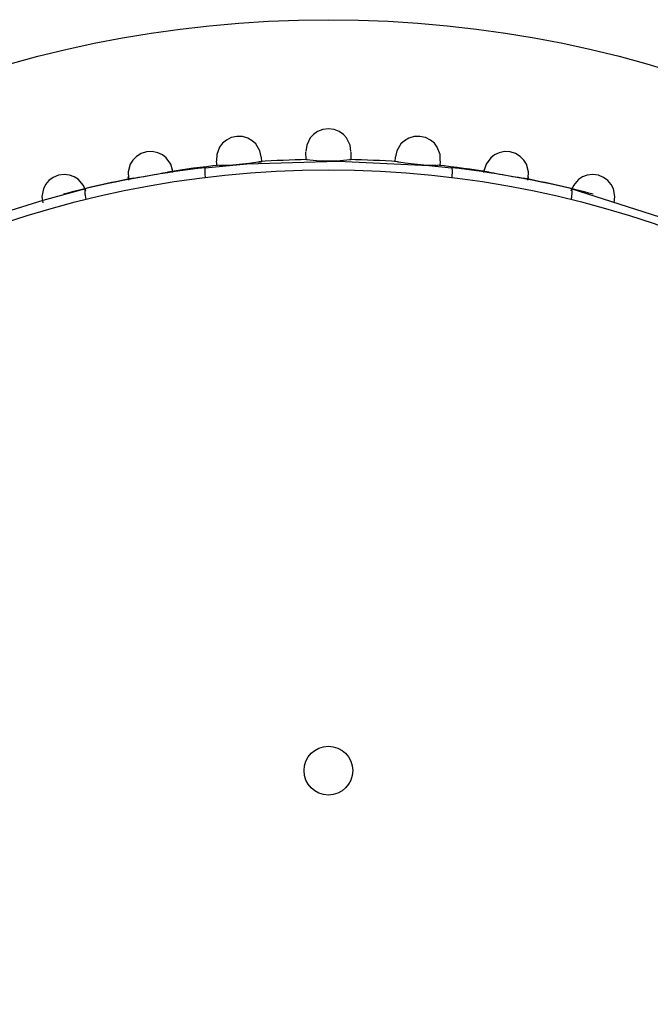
# Model space of a CAD drawing. Header units: millimetres. Extents: x -0.13 to 0.24, y 0 to 1.59.
# Tile 17 of 68: x 0.0627 to 0.0796, y 0.4747 to 0.5009. Entities that reach past the tile are written whole.
import ezdxf

# ---------------------------------------------------------------- set-up
doc = ezdxf.new("R2010")
doc.units = ezdxf.units.MM
doc.layers.add('BLOCKS', color=3, linetype='Continuous')

msp = doc.modelspace()

# ---------------------------------------------------------------- linework, layer by layer
at = {"layer": 'BLOCKS'}
for points, knots in [([(0.101966, 0.469931), (0.101966, 0.48705), (0.088091, 0.500928), (0.070972, 0.500928), (0.070972, 0.500928), (0.053853, 0.500928), (0.039976, 0.48705), (0.039976, 0.469931), (0.039976, 0.469931), (0.039976, 0.452815), (0.053853, 0.438935), (0.070972, 0.438935), (0.070972, 0.438935), (0.088091, 0.438935), (0.101966, 0.452815), (0.101966, 0.469931)], [0, 0, 0, 0, 0.25, 0.25, 0.25, 0.25, 0.5, 0.5, 0.5, 0.5, 0.75, 0.75, 0.75, 0.75, 1, 1, 1, 1]), ([(0.071572, 0.497421), (0.071572, 0.497421), (0.071551, 0.497587), (0.071551, 0.497587), (0.071551, 0.497587), (0.071551, 0.497587), (0.071458, 0.497781), (0.071458, 0.497781), (0.071458, 0.497781), (0.071458, 0.497781), (0.071373, 0.497874), (0.071373, 0.497874), (0.071373, 0.497874), (0.071373, 0.497874), (0.07126, 0.497953), (0.07126, 0.497953), (0.07126, 0.497953), (0.07126, 0.497953), (0.071123, 0.498007), (0.071123, 0.498007), (0.071123, 0.498007), (0.071123, 0.498007), (0.070972, 0.498025), (0.070972, 0.498025), (0.070972, 0.498025), (0.070972, 0.498025), (0.070821, 0.498007), (0.070821, 0.498007), (0.070821, 0.498007), (0.070821, 0.498007), (0.070684, 0.497953), (0.070684, 0.497953), (0.070684, 0.497953), (0.070684, 0.497953), (0.070572, 0.497874), (0.070572, 0.497874), (0.070572, 0.497874), (0.070572, 0.497874), (0.070485, 0.497779), (0.070485, 0.497779), (0.070485, 0.497779), (0.070485, 0.497779), (0.070394, 0.497587), (0.070394, 0.497587), (0.070394, 0.497587), (0.070394, 0.497587), (0.070372, 0.497421), (0.070372, 0.497421)], [0, 0, 0, 0, 0.083333, 0.083333, 0.083333, 0.083333, 0.166667, 0.166667, 0.166667, 0.166667, 0.25, 0.25, 0.25, 0.25, 0.333333, 0.333333, 0.333333, 0.333333, 0.416667, 0.416667, 0.416667, 0.416667, 0.5, 0.5, 0.5, 0.5, 0.583333, 0.583333, 0.583333, 0.583333, 0.666667, 0.666667, 0.666667, 0.666667, 0.75, 0.75, 0.75, 0.75, 0.833333, 0.833333, 0.833333, 0.833333, 0.916667, 0.916667, 0.916667, 0.916667, 1, 1, 1, 1]), ([(0.069179, 0.497274), (0.069179, 0.497274), (0.069146, 0.497438), (0.069146, 0.497438), (0.069146, 0.497438), (0.069146, 0.497438), (0.069036, 0.49762), (0.069036, 0.49762), (0.069036, 0.49762), (0.069036, 0.49762), (0.068943, 0.497705), (0.068943, 0.497705), (0.068943, 0.497705), (0.068943, 0.497705), (0.068823, 0.497773), (0.068823, 0.497773), (0.068823, 0.497773), (0.068823, 0.497773), (0.068684, 0.497814), (0.068684, 0.497814), (0.068684, 0.497814), (0.068684, 0.497814), (0.068531, 0.497821), (0.068531, 0.497821), (0.068531, 0.497821), (0.068531, 0.497821), (0.068384, 0.497789), (0.068384, 0.497789), (0.068384, 0.497789), (0.068384, 0.497789), (0.068252, 0.497723), (0.068252, 0.497723), (0.068252, 0.497723), (0.068252, 0.497723), (0.068148, 0.497636), (0.068148, 0.497636), (0.068148, 0.497636), (0.068148, 0.497636), (0.06807, 0.497535), (0.06807, 0.497535), (0.06807, 0.497535), (0.06807, 0.497535), (0.067995, 0.497336), (0.067995, 0.497336), (0.067995, 0.497336), (0.067995, 0.497336), (0.067989, 0.497166), (0.067989, 0.497166)], [0, 0, 0, 0, 0.083333, 0.083333, 0.083333, 0.083333, 0.166667, 0.166667, 0.166667, 0.166667, 0.25, 0.25, 0.25, 0.25, 0.333333, 0.333333, 0.333333, 0.333333, 0.416667, 0.416667, 0.416667, 0.416667, 0.5, 0.5, 0.5, 0.5, 0.583333, 0.583333, 0.583333, 0.583333, 0.666667, 0.666667, 0.666667, 0.666667, 0.75, 0.75, 0.75, 0.75, 0.833333, 0.833333, 0.833333, 0.833333, 0.916667, 0.916667, 0.916667, 0.916667, 1, 1, 1, 1]), ([(0.073955, 0.497168), (0.073955, 0.497168), (0.073948, 0.497336), (0.073948, 0.497336), (0.073948, 0.497336), (0.073948, 0.497336), (0.073872, 0.497535), (0.073872, 0.497535), (0.073872, 0.497535), (0.073872, 0.497535), (0.073797, 0.497636), (0.073797, 0.497636), (0.073797, 0.497636), (0.073797, 0.497636), (0.073692, 0.497723), (0.073692, 0.497723), (0.073692, 0.497723), (0.073692, 0.497723), (0.073559, 0.497789), (0.073559, 0.497789), (0.073559, 0.497789), (0.073559, 0.497789), (0.07341, 0.497821), (0.07341, 0.497821), (0.07341, 0.497821), (0.07341, 0.497821), (0.073261, 0.497814), (0.073261, 0.497814), (0.073261, 0.497814), (0.073261, 0.497814), (0.073118, 0.497773), (0.073118, 0.497773), (0.073118, 0.497773), (0.073118, 0.497773), (0.073, 0.497705), (0.073, 0.497705), (0.073, 0.497705), (0.073, 0.497705), (0.072907, 0.49762), (0.072907, 0.49762), (0.072907, 0.49762), (0.072907, 0.49762), (0.0728, 0.497435), (0.0728, 0.497435), (0.0728, 0.497435), (0.0728, 0.497435), (0.072762, 0.497274), (0.072762, 0.497274)], [0, 0, 0, 0, 0.083333, 0.083333, 0.083333, 0.083333, 0.166667, 0.166667, 0.166667, 0.166667, 0.25, 0.25, 0.25, 0.25, 0.333333, 0.333333, 0.333333, 0.333333, 0.416667, 0.416667, 0.416667, 0.416667, 0.5, 0.5, 0.5, 0.5, 0.583333, 0.583333, 0.583333, 0.583333, 0.666667, 0.666667, 0.666667, 0.666667, 0.75, 0.75, 0.75, 0.75, 0.833333, 0.833333, 0.833333, 0.833333, 0.916667, 0.916667, 0.916667, 0.916667, 1, 1, 1, 1]), ([(0.066817, 0.496918), (0.066817, 0.496918), (0.06677, 0.497077), (0.06677, 0.497077), (0.06677, 0.497077), (0.06677, 0.497077), (0.066646, 0.497249), (0.066646, 0.497249), (0.066646, 0.497249), (0.066646, 0.497249), (0.066546, 0.497328), (0.066546, 0.497328), (0.066546, 0.497328), (0.066546, 0.497328), (0.066422, 0.497384), (0.066422, 0.497384), (0.066422, 0.497384), (0.066422, 0.497384), (0.066277, 0.497413), (0.066277, 0.497413), (0.066277, 0.497413), (0.066277, 0.497413), (0.066128, 0.497404), (0.066128, 0.497404), (0.066128, 0.497404), (0.066128, 0.497404), (0.065983, 0.497361), (0.065983, 0.497361), (0.065983, 0.497361), (0.065983, 0.497361), (0.065859, 0.497284), (0.065859, 0.497284), (0.065859, 0.497284), (0.065859, 0.497284), (0.065762, 0.497187), (0.065762, 0.497187), (0.065762, 0.497187), (0.065762, 0.497187), (0.065693, 0.497082), (0.065693, 0.497082), (0.065693, 0.497082), (0.065693, 0.497082), (0.065635, 0.496877), (0.065635, 0.496877), (0.065635, 0.496877), (0.065635, 0.496877), (0.065646, 0.496711), (0.065646, 0.496711)], [0, 0, 0, 0, 0.083333, 0.083333, 0.083333, 0.083333, 0.166667, 0.166667, 0.166667, 0.166667, 0.25, 0.25, 0.25, 0.25, 0.333333, 0.333333, 0.333333, 0.333333, 0.416667, 0.416667, 0.416667, 0.416667, 0.5, 0.5, 0.5, 0.5, 0.583333, 0.583333, 0.583333, 0.583333, 0.666667, 0.666667, 0.666667, 0.666667, 0.75, 0.75, 0.75, 0.75, 0.833333, 0.833333, 0.833333, 0.833333, 0.916667, 0.916667, 0.916667, 0.916667, 1, 1, 1, 1]), ([(0.070378, 0.4972), (0.070378, 0.4972), (0.070479, 0.497193), (0.070479, 0.497193), (0.070479, 0.497193), (0.070479, 0.497193), (0.070655, 0.497179), (0.070655, 0.497179), (0.070655, 0.497179), (0.070655, 0.497179), (0.070806, 0.497171), (0.070806, 0.497171), (0.070806, 0.497171), (0.070806, 0.497171), (0.070887, 0.497168), (0.070887, 0.497168), (0.070887, 0.497168), (0.070887, 0.497168), (0.070972, 0.497168), (0.070972, 0.497168), (0.070972, 0.497168), (0.070972, 0.497168), (0.071057, 0.497168), (0.071057, 0.497168), (0.071057, 0.497168), (0.071057, 0.497168), (0.071137, 0.497171), (0.071137, 0.497171), (0.071137, 0.497171), (0.071137, 0.497171), (0.071289, 0.497179), (0.071289, 0.497179), (0.071289, 0.497179), (0.071289, 0.497179), (0.071464, 0.497193), (0.071464, 0.497193), (0.071464, 0.497193), (0.071464, 0.497193), (0.071568, 0.4972), (0.071568, 0.4972)], [0, 0, 0, 0, 0.1, 0.1, 0.1, 0.1, 0.2, 0.2, 0.2, 0.2, 0.3, 0.3, 0.3, 0.3, 0.4, 0.4, 0.4, 0.4, 0.5, 0.5, 0.5, 0.5, 0.6, 0.6, 0.6, 0.6, 0.7, 0.7, 0.7, 0.7, 0.8, 0.8, 0.8, 0.8, 0.9, 0.9, 0.9, 0.9, 1, 1, 1, 1]), ([(0.076298, 0.496711), (0.076298, 0.496711), (0.076306, 0.496877), (0.076306, 0.496877), (0.076306, 0.496877), (0.076306, 0.496877), (0.076248, 0.497082), (0.076248, 0.497082), (0.076248, 0.497082), (0.076248, 0.497082), (0.076182, 0.497187), (0.076182, 0.497187), (0.076182, 0.497187), (0.076182, 0.497187), (0.076085, 0.497284), (0.076085, 0.497284), (0.076085, 0.497284), (0.076085, 0.497284), (0.075961, 0.497361), (0.075961, 0.497361), (0.075961, 0.497361), (0.075961, 0.497361), (0.075816, 0.497404), (0.075816, 0.497404), (0.075816, 0.497404), (0.075816, 0.497404), (0.075665, 0.497413), (0.075665, 0.497413), (0.075665, 0.497413), (0.075665, 0.497413), (0.075522, 0.497384), (0.075522, 0.497384), (0.075522, 0.497384), (0.075522, 0.497384), (0.0754, 0.497326), (0.0754, 0.497326), (0.0754, 0.497326), (0.0754, 0.497326), (0.075298, 0.497249), (0.075298, 0.497249), (0.075298, 0.497249), (0.075298, 0.497249), (0.075174, 0.497077), (0.075174, 0.497077), (0.075174, 0.497077), (0.075174, 0.497077), (0.075124, 0.496918), (0.075124, 0.496918)], [0, 0, 0, 0, 0.083333, 0.083333, 0.083333, 0.083333, 0.166667, 0.166667, 0.166667, 0.166667, 0.25, 0.25, 0.25, 0.25, 0.333333, 0.333333, 0.333333, 0.333333, 0.416667, 0.416667, 0.416667, 0.416667, 0.5, 0.5, 0.5, 0.5, 0.583333, 0.583333, 0.583333, 0.583333, 0.666667, 0.666667, 0.666667, 0.666667, 0.75, 0.75, 0.75, 0.75, 0.833333, 0.833333, 0.833333, 0.833333, 0.916667, 0.916667, 0.916667, 0.916667, 1, 1, 1, 1]), ([(0.097965, 0.469931), (0.097965, 0.484842), (0.08588, 0.496926), (0.070972, 0.496926), (0.070972, 0.496926), (0.056064, 0.496926), (0.043979, 0.484842), (0.043979, 0.469931), (0.043979, 0.469931), (0.043979, 0.455023), (0.056064, 0.442939), (0.070972, 0.442939), (0.070972, 0.442939), (0.08588, 0.442939), (0.097965, 0.455023), (0.097965, 0.469931)], [0, 0, 0, 0, 0.25, 0.25, 0.25, 0.25, 0.5, 0.5, 0.5, 0.5, 0.75, 0.75, 0.75, 0.75, 1, 1, 1, 1]), ([(0.067689, 0.496984), (0.067689, 0.496984), (0.067685, 0.496974), (0.067685, 0.496974), (0.067685, 0.496974), (0.067685, 0.496974), (0.067681, 0.496953), (0.067681, 0.496953), (0.067681, 0.496953), (0.067681, 0.496953), (0.067678, 0.496926), (0.067678, 0.496926), (0.067678, 0.496926), (0.067678, 0.496926), (0.067676, 0.496887), (0.067676, 0.496887), (0.067676, 0.496887), (0.067676, 0.496887), (0.067676, 0.496843), (0.067676, 0.496843), (0.067676, 0.496843), (0.067676, 0.496843), (0.067681, 0.496794), (0.067681, 0.496794), (0.067681, 0.496794), (0.067681, 0.496794), (0.067685, 0.496742), (0.067685, 0.496742), (0.067685, 0.496742), (0.067685, 0.496742), (0.067685, 0.496725), (0.067685, 0.496725)], [0, 0, 0, 0, 0.125, 0.125, 0.125, 0.125, 0.25, 0.25, 0.25, 0.25, 0.375, 0.375, 0.375, 0.375, 0.5, 0.5, 0.5, 0.5, 0.625, 0.625, 0.625, 0.625, 0.75, 0.75, 0.75, 0.75, 0.875, 0.875, 0.875, 0.875, 1, 1, 1, 1]), ([(0.067689, 0.496984), (0.067689, 0.496984), (0.068802, 0.497086), (0.068802, 0.497086), (0.068802, 0.497086), (0.068802, 0.497086), (0.071228, 0.497164), (0.071228, 0.497164), (0.071228, 0.497164), (0.071228, 0.497164), (0.073652, 0.497044), (0.073652, 0.497044), (0.073652, 0.497044), (0.073652, 0.497044), (0.074253, 0.496984), (0.074253, 0.496984)], [0, 0, 0, 0, 0.25, 0.25, 0.25, 0.25, 0.5, 0.5, 0.5, 0.5, 0.75, 0.75, 0.75, 0.75, 1, 1, 1, 1]), ([(0.068061, 0.497046), (0.068061, 0.497046), (0.068099, 0.49705), (0.068099, 0.49705), (0.068099, 0.49705), (0.068099, 0.49705), (0.06827, 0.497057), (0.06827, 0.497057), (0.06827, 0.497057), (0.06827, 0.497057), (0.068426, 0.497063), (0.068426, 0.497063), (0.068426, 0.497063), (0.068426, 0.497063), (0.068511, 0.497069), (0.068511, 0.497069), (0.068511, 0.497069), (0.068511, 0.497069), (0.068598, 0.497077), (0.068598, 0.497077), (0.068598, 0.497077), (0.068598, 0.497077), (0.068687, 0.497086), (0.068687, 0.497086), (0.068687, 0.497086), (0.068687, 0.497086), (0.068769, 0.497096), (0.068769, 0.497096), (0.068769, 0.497096), (0.068769, 0.497096), (0.068923, 0.497113), (0.068923, 0.497113), (0.068923, 0.497113), (0.068923, 0.497113), (0.069094, 0.497139), (0.069094, 0.497139), (0.069094, 0.497139), (0.069094, 0.497139), (0.069187, 0.497139), (0.069187, 0.497139)], [0, 0, 0, 0, 0.1, 0.1, 0.1, 0.1, 0.2, 0.2, 0.2, 0.2, 0.3, 0.3, 0.3, 0.3, 0.4, 0.4, 0.4, 0.4, 0.5, 0.5, 0.5, 0.5, 0.6, 0.6, 0.6, 0.6, 0.7, 0.7, 0.7, 0.7, 0.8, 0.8, 0.8, 0.8, 0.9, 0.9, 0.9, 0.9, 1, 1, 1, 1]), ([(0.072812, 0.497139), (0.072812, 0.497139), (0.072851, 0.497139), (0.072851, 0.497139), (0.072851, 0.497139), (0.072851, 0.497139), (0.073021, 0.497113), (0.073021, 0.497113), (0.073021, 0.497113), (0.073021, 0.497113), (0.073174, 0.497094), (0.073174, 0.497094), (0.073174, 0.497094), (0.073174, 0.497094), (0.073259, 0.497086), (0.073259, 0.497086), (0.073259, 0.497086), (0.073259, 0.497086), (0.073346, 0.497077), (0.073346, 0.497077), (0.073346, 0.497077), (0.073346, 0.497077), (0.073435, 0.497069), (0.073435, 0.497069), (0.073435, 0.497069), (0.073435, 0.497069), (0.073518, 0.497063), (0.073518, 0.497063), (0.073518, 0.497063), (0.073518, 0.497063), (0.073673, 0.497057), (0.073673, 0.497057), (0.073673, 0.497057), (0.073673, 0.497057), (0.073847, 0.49705), (0.073847, 0.49705), (0.073847, 0.49705), (0.073847, 0.49705), (0.073882, 0.497046), (0.073882, 0.497046)], [0, 0, 0, 0, 0.1, 0.1, 0.1, 0.1, 0.2, 0.2, 0.2, 0.2, 0.3, 0.3, 0.3, 0.3, 0.4, 0.4, 0.4, 0.4, 0.5, 0.5, 0.5, 0.5, 0.6, 0.6, 0.6, 0.6, 0.7, 0.7, 0.7, 0.7, 0.8, 0.8, 0.8, 0.8, 0.9, 0.9, 0.9, 0.9, 1, 1, 1, 1]), ([(0.074253, 0.496984), (0.074253, 0.496984), (0.074259, 0.496974), (0.074259, 0.496974), (0.074259, 0.496974), (0.074259, 0.496974), (0.074263, 0.496953), (0.074263, 0.496953), (0.074263, 0.496953), (0.074263, 0.496953), (0.074267, 0.496926), (0.074267, 0.496926), (0.074267, 0.496926), (0.074267, 0.496926), (0.074267, 0.496887), (0.074267, 0.496887), (0.074267, 0.496887), (0.074267, 0.496887), (0.074267, 0.496843), (0.074267, 0.496843), (0.074267, 0.496843), (0.074267, 0.496843), (0.074265, 0.496794), (0.074265, 0.496794), (0.074265, 0.496794), (0.074265, 0.496794), (0.074261, 0.496742), (0.074261, 0.496742), (0.074261, 0.496742), (0.074261, 0.496742), (0.074259, 0.496725), (0.074259, 0.496725)], [0, 0, 0, 0, 0.125, 0.125, 0.125, 0.125, 0.25, 0.25, 0.25, 0.25, 0.375, 0.375, 0.375, 0.375, 0.5, 0.5, 0.5, 0.5, 0.625, 0.625, 0.625, 0.625, 0.75, 0.75, 0.75, 0.75, 0.875, 0.875, 0.875, 0.875, 1, 1, 1, 1]), ([(0.064505, 0.496359), (0.064505, 0.496359), (0.064443, 0.496514), (0.064443, 0.496514), (0.064443, 0.496514), (0.064443, 0.496514), (0.064304, 0.496676), (0.064304, 0.496676), (0.064304, 0.496676), (0.064304, 0.496676), (0.064199, 0.496742), (0.064199, 0.496742), (0.064199, 0.496742), (0.064199, 0.496742), (0.06407, 0.49679), (0.06407, 0.49679), (0.06407, 0.49679), (0.06407, 0.49679), (0.063926, 0.496806), (0.063926, 0.496806), (0.063926, 0.496806), (0.063926, 0.496806), (0.063776, 0.496783), (0.063776, 0.496783), (0.063776, 0.496783), (0.063776, 0.496783), (0.063638, 0.496728), (0.063638, 0.496728), (0.063638, 0.496728), (0.063638, 0.496728), (0.06352, 0.496641), (0.06352, 0.496641), (0.06352, 0.496641), (0.06352, 0.496641), (0.063433, 0.496537), (0.063433, 0.496537), (0.063433, 0.496537), (0.063433, 0.496537), (0.063375, 0.496425), (0.063375, 0.496425), (0.063375, 0.496425), (0.063375, 0.496425), (0.063334, 0.496218), (0.063334, 0.496218), (0.063334, 0.496218), (0.063334, 0.496218), (0.063358, 0.496051), (0.063358, 0.496051)], [0, 0, 0, 0, 0.083333, 0.083333, 0.083333, 0.083333, 0.166667, 0.166667, 0.166667, 0.166667, 0.25, 0.25, 0.25, 0.25, 0.333333, 0.333333, 0.333333, 0.333333, 0.416667, 0.416667, 0.416667, 0.416667, 0.5, 0.5, 0.5, 0.5, 0.583333, 0.583333, 0.583333, 0.583333, 0.666667, 0.666667, 0.666667, 0.666667, 0.75, 0.75, 0.75, 0.75, 0.833333, 0.833333, 0.833333, 0.833333, 0.916667, 0.916667, 0.916667, 0.916667, 1, 1, 1, 1]), ([(0.065782, 0.496707), (0.065782, 0.496707), (0.065909, 0.496732), (0.065909, 0.496732), (0.065909, 0.496732), (0.065909, 0.496732), (0.066062, 0.496754), (0.066062, 0.496754), (0.066062, 0.496754), (0.066062, 0.496754), (0.066147, 0.496769), (0.066147, 0.496769), (0.066147, 0.496769), (0.066147, 0.496769), (0.066236, 0.496786), (0.066236, 0.496786), (0.066236, 0.496786), (0.066236, 0.496786), (0.066325, 0.496802), (0.066325, 0.496802), (0.066325, 0.496802), (0.066325, 0.496802), (0.066407, 0.496817), (0.066407, 0.496817), (0.066407, 0.496817), (0.066407, 0.496817), (0.066563, 0.496846), (0.066563, 0.496846), (0.066563, 0.496846), (0.066563, 0.496846), (0.066687, 0.496868), (0.066687, 0.496868)], [0, 0, 0, 0, 0.125, 0.125, 0.125, 0.125, 0.25, 0.25, 0.25, 0.25, 0.375, 0.375, 0.375, 0.375, 0.5, 0.5, 0.5, 0.5, 0.625, 0.625, 0.625, 0.625, 0.75, 0.75, 0.75, 0.75, 0.875, 0.875, 0.875, 0.875, 1, 1, 1, 1]), ([(0.075257, 0.496868), (0.075257, 0.496868), (0.075379, 0.496846), (0.075379, 0.496846), (0.075379, 0.496846), (0.075379, 0.496846), (0.075532, 0.496817), (0.075532, 0.496817), (0.075532, 0.496817), (0.075532, 0.496817), (0.075617, 0.496802), (0.075617, 0.496802), (0.075617, 0.496802), (0.075617, 0.496802), (0.075704, 0.496786), (0.075704, 0.496786), (0.075704, 0.496786), (0.075704, 0.496786), (0.075795, 0.496769), (0.075795, 0.496769), (0.075795, 0.496769), (0.075795, 0.496769), (0.075878, 0.496754), (0.075878, 0.496754), (0.075878, 0.496754), (0.075878, 0.496754), (0.076035, 0.496732), (0.076035, 0.496732), (0.076035, 0.496732), (0.076035, 0.496732), (0.076159, 0.496709), (0.076159, 0.496709)], [0, 0, 0, 0, 0.125, 0.125, 0.125, 0.125, 0.25, 0.25, 0.25, 0.25, 0.375, 0.375, 0.375, 0.375, 0.5, 0.5, 0.5, 0.5, 0.625, 0.625, 0.625, 0.625, 0.75, 0.75, 0.75, 0.75, 0.875, 0.875, 0.875, 0.875, 1, 1, 1, 1]), ([(0.078585, 0.496053), (0.078585, 0.496053), (0.078608, 0.496218), (0.078608, 0.496218), (0.078608, 0.496218), (0.078608, 0.496218), (0.078569, 0.496425), (0.078569, 0.496425), (0.078569, 0.496425), (0.078569, 0.496425), (0.078511, 0.496537), (0.078511, 0.496537), (0.078511, 0.496537), (0.078511, 0.496537), (0.078424, 0.496641), (0.078424, 0.496641), (0.078424, 0.496641), (0.078424, 0.496641), (0.078306, 0.496728), (0.078306, 0.496728), (0.078306, 0.496728), (0.078306, 0.496728), (0.078167, 0.496783), (0.078167, 0.496783), (0.078167, 0.496783), (0.078167, 0.496783), (0.078018, 0.496806), (0.078018, 0.496806), (0.078018, 0.496806), (0.078018, 0.496806), (0.077873, 0.496788), (0.077873, 0.496788), (0.077873, 0.496788), (0.077873, 0.496788), (0.077745, 0.496742), (0.077745, 0.496742), (0.077745, 0.496742), (0.077745, 0.496742), (0.077639, 0.496674), (0.077639, 0.496674), (0.077639, 0.496674), (0.077639, 0.496674), (0.077501, 0.496514), (0.077501, 0.496514), (0.077501, 0.496514), (0.077501, 0.496514), (0.077438, 0.496359), (0.077438, 0.496359)], [0, 0, 0, 0, 0.083333, 0.083333, 0.083333, 0.083333, 0.166667, 0.166667, 0.166667, 0.166667, 0.25, 0.25, 0.25, 0.25, 0.333333, 0.333333, 0.333333, 0.333333, 0.416667, 0.416667, 0.416667, 0.416667, 0.5, 0.5, 0.5, 0.5, 0.583333, 0.583333, 0.583333, 0.583333, 0.666667, 0.666667, 0.666667, 0.666667, 0.75, 0.75, 0.75, 0.75, 0.833333, 0.833333, 0.833333, 0.833333, 0.916667, 0.916667, 0.916667, 0.916667, 1, 1, 1, 1]), ([(0.055014, 0.491998), (0.055014, 0.491998), (0.05612, 0.492757), (0.05612, 0.492757), (0.05612, 0.492757), (0.05612, 0.492757), (0.056687, 0.49312), (0.056687, 0.49312), (0.056687, 0.49312), (0.056687, 0.49312), (0.05968, 0.494736), (0.05968, 0.494736), (0.05968, 0.494736), (0.05968, 0.494736), (0.060307, 0.495016), (0.060307, 0.495016), (0.060307, 0.495016), (0.060307, 0.495016), (0.060936, 0.495281), (0.060936, 0.495281), (0.060936, 0.495281), (0.060936, 0.495281), (0.062232, 0.495763), (0.062232, 0.495763), (0.062232, 0.495763), (0.062232, 0.495763), (0.063367, 0.496125), (0.063367, 0.496125), (0.063367, 0.496125), (0.063367, 0.496125), (0.064509, 0.496429), (0.064509, 0.496429)], [0, 0, 0, 0, 0.125, 0.125, 0.125, 0.125, 0.25, 0.25, 0.25, 0.25, 0.375, 0.375, 0.375, 0.375, 0.5, 0.5, 0.5, 0.5, 0.625, 0.625, 0.625, 0.625, 0.75, 0.75, 0.75, 0.75, 0.875, 0.875, 0.875, 0.875, 1, 1, 1, 1]), ([(0.064509, 0.496429), (0.064509, 0.496429), (0.064499, 0.496421), (0.064499, 0.496421), (0.064499, 0.496421), (0.064499, 0.496421), (0.064491, 0.496403), (0.064491, 0.496403), (0.064491, 0.496403), (0.064491, 0.496403), (0.064484, 0.496374), (0.064484, 0.496374), (0.064484, 0.496374), (0.064484, 0.496374), (0.064482, 0.496338), (0.064482, 0.496338), (0.064482, 0.496338), (0.064482, 0.496338), (0.064484, 0.496293), (0.064484, 0.496293), (0.064484, 0.496293), (0.064484, 0.496293), (0.064489, 0.496245), (0.064489, 0.496245), (0.064489, 0.496245), (0.064489, 0.496245), (0.064497, 0.496193), (0.064497, 0.496193), (0.064497, 0.496193), (0.064497, 0.496193), (0.064507, 0.496138), (0.064507, 0.496138)], [0, 0, 0, 0, 0.125, 0.125, 0.125, 0.125, 0.25, 0.25, 0.25, 0.25, 0.375, 0.375, 0.375, 0.375, 0.5, 0.5, 0.5, 0.5, 0.625, 0.625, 0.625, 0.625, 0.75, 0.75, 0.75, 0.75, 0.875, 0.875, 0.875, 0.875, 1, 1, 1, 1]), ([(0.077432, 0.496429), (0.077432, 0.496429), (0.077445, 0.496421), (0.077445, 0.496421), (0.077445, 0.496421), (0.077445, 0.496421), (0.077453, 0.496403), (0.077453, 0.496403), (0.077453, 0.496403), (0.077453, 0.496403), (0.077459, 0.496374), (0.077459, 0.496374), (0.077459, 0.496374), (0.077459, 0.496374), (0.077461, 0.496338), (0.077461, 0.496338), (0.077461, 0.496338), (0.077461, 0.496338), (0.077461, 0.496293), (0.077461, 0.496293), (0.077461, 0.496293), (0.077461, 0.496293), (0.077455, 0.496245), (0.077455, 0.496245), (0.077455, 0.496245), (0.077455, 0.496245), (0.077449, 0.496193), (0.077449, 0.496193), (0.077449, 0.496193), (0.077449, 0.496193), (0.077436, 0.496138), (0.077436, 0.496138)], [0, 0, 0, 0, 0.125, 0.125, 0.125, 0.125, 0.25, 0.25, 0.25, 0.25, 0.375, 0.375, 0.375, 0.375, 0.5, 0.5, 0.5, 0.5, 0.625, 0.625, 0.625, 0.625, 0.75, 0.75, 0.75, 0.75, 0.875, 0.875, 0.875, 0.875, 1, 1, 1, 1]), ([(0.077432, 0.496429), (0.077432, 0.496429), (0.080879, 0.495332), (0.080879, 0.495332), (0.080879, 0.495332), (0.080879, 0.495332), (0.084284, 0.493697), (0.084284, 0.493697), (0.084284, 0.493697), (0.084284, 0.493697), (0.085627, 0.492886), (0.085627, 0.492886), (0.085627, 0.492886), (0.085627, 0.492886), (0.086932, 0.491998), (0.086932, 0.491998)], [0, 0, 0, 0, 0.25, 0.25, 0.25, 0.25, 0.5, 0.5, 0.5, 0.5, 0.75, 0.75, 0.75, 0.75, 1, 1, 1, 1]), ([(0.071622, 0.480929), (0.071622, 0.481289), (0.071332, 0.481579), (0.070972, 0.481579), (0.070972, 0.481579), (0.070614, 0.481579), (0.070322, 0.481289), (0.070322, 0.480929), (0.070322, 0.480929), (0.070322, 0.480571), (0.070614, 0.480279), (0.070972, 0.480279), (0.070972, 0.480279), (0.071332, 0.480279), (0.071622, 0.480571), (0.071622, 0.480929)], [0, 0, 0, 0, 0.25, 0.25, 0.25, 0.25, 0.5, 0.5, 0.5, 0.5, 0.75, 0.75, 0.75, 0.75, 1, 1, 1, 1])]:
    msp.add_open_spline(points, degree=3, knots=knots, dxfattribs=at)
for points in [[(0.070407, 0.497202), (0.069982, 0.497193), (0.069556, 0.497173), (0.06913, 0.497146)], [(0.069179, 0.497266), (0.069179, 0.497266), (0.069187, 0.497139), (0.069187, 0.497139)], [(0.070378, 0.4972), (0.070378, 0.4972), (0.070374, 0.497396), (0.070374, 0.497396)], [(0.072814, 0.497146), (0.072388, 0.497173), (0.071961, 0.497193), (0.071533, 0.497202)], [(0.071572, 0.497398), (0.071572, 0.497398), (0.071568, 0.4972), (0.071568, 0.4972)], [(0.072754, 0.497139), (0.072754, 0.497139), (0.072762, 0.497266), (0.072762, 0.497266)], [(0.067689, 0.496984), (0.066621, 0.496864), (0.065559, 0.49668), (0.064509, 0.496429)], [(0.068063, 0.49705), (0.067604, 0.497003), (0.067146, 0.496941), (0.066687, 0.49687)], [(0.066828, 0.49686), (0.066828, 0.49686), (0.066813, 0.496951), (0.066813, 0.496951)], [(0.068003, 0.497036), (0.068003, 0.497036), (0.067989, 0.497162), (0.067989, 0.497162)], [(0.075257, 0.49687), (0.074801, 0.496941), (0.074344, 0.497001), (0.073884, 0.49705)], [(0.073955, 0.497162), (0.073955, 0.497162), (0.07394, 0.497036), (0.07394, 0.497036)], [(0.077432, 0.496429), (0.076385, 0.49668), (0.075323, 0.496864), (0.074253, 0.496984)], [(0.075116, 0.49686), (0.075116, 0.49686), (0.07513, 0.496951), (0.07513, 0.496951)], [(0.06578, 0.496709), (0.065153, 0.496587), (0.064526, 0.496444), (0.063909, 0.496278)], [(0.065656, 0.496653), (0.065656, 0.496653), (0.065637, 0.496746), (0.065637, 0.496746)], [(0.078028, 0.49628), (0.07741, 0.496444), (0.076786, 0.496587), (0.076159, 0.496709)], [(0.076286, 0.496653), (0.076286, 0.496653), (0.076304, 0.496746), (0.076304, 0.496746)]]:
    msp.add_open_spline(points, degree=3, dxfattribs=at)

doc.saveas('drawing.dxf')
